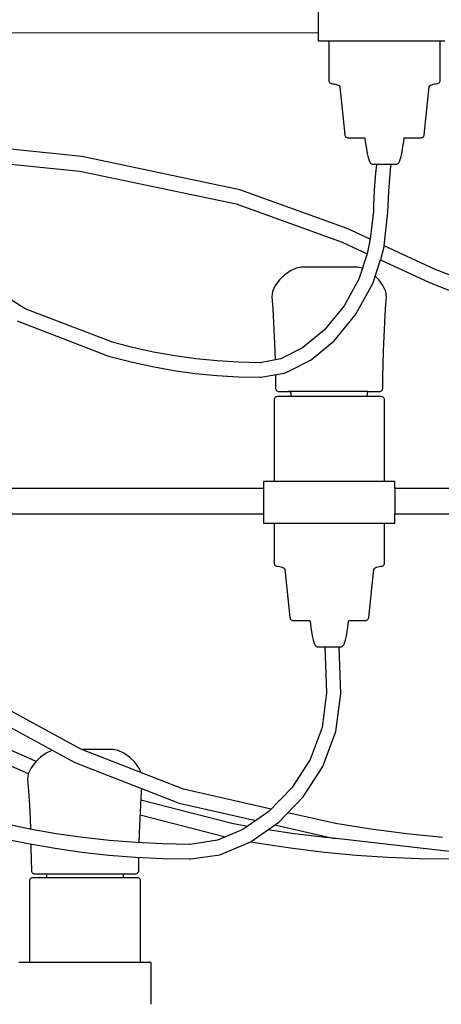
# Model space of a CAD drawing. Header units: centimetres. Extents: x -160 to 50, y -48 to 221.
# Tile 11 of 32: x -92 to -82, y 91 to 115. Entities that reach past the tile are written whole.
import ezdxf

# ---------------------------------------------------------------- set-up
doc = ezdxf.new("R2010")
doc.units = ezdxf.units.CM
doc.layers.add('FLOS', color=30, linetype='Continuous')

# ---------------------------------------------------------------- blocks, each defined once
blk = doc.blocks.new('2097-50_EL_lateral')
for p, q in [((26.858, 43.828), (26.858, 43.219)), ((1.6, 43.239, 0.142), (26.858, 43.219)), ((26.858, 43.219), (26.858, 43.031)), ((26.858, 43.031), (26.865, 43.031)), ((26.865, 43.031), (26.9, 43.031)), ((26.9, 43.031), (27.002, 43.031)), ((27.002, 43.031), (27.167, 43.031)), ((27.11, 43.031), (27.11, 42.079)), ((27.167, 43.031), (27.388, 43.031)), ((27.388, 43.031), (27.655, 43.031)), ((27.655, 43.031), (27.956, 43.031)), ((27.956, 43.031), (28.279, 43.031)), ((28.279, 43.031), (28.609, 43.031)), ((28.609, 43.031), (28.932, 43.031)), ((28.932, 43.031), (29.234, 43.031)), ((29.234, 43.031), (29.501, 43.031)), ((29.501, 43.031), (29.722, 43.031)), ((29.722, 43.031), (29.887, 43.031)), ((29.772, 42.079), (29.772, 43.031)), ((27.11, 42.079), (27.112, 42.062)), ((27.112, 42.062), (27.117, 42.047)), ((27.117, 42.047), (27.126, 42.033)), ((27.126, 42.033), (27.138, 42.021)), ((27.138, 42.021), (27.151, 42.013)), ((27.151, 42.013), (27.167, 42.007)), ((27.167, 42.007), (27.184, 42.005)), ((27.184, 42.005), (27.209, 42.003)), ((27.209, 42.003), (27.24, 41.998)), ((27.24, 41.998), (27.274, 41.989)), ((27.274, 41.989), (27.309, 41.978)), ((27.309, 41.978), (27.339, 41.964)), ((27.339, 41.964), (27.361, 41.949)), ((27.361, 41.949), (27.37, 41.931)), ((27.37, 41.931), (27.49, 40.779)), ((29.392, 40.779), (29.511, 41.931)), ((29.511, 41.931), (29.521, 41.949)), ((29.521, 41.949), (29.543, 41.964)), ((29.543, 41.964), (29.573, 41.978)), ((29.573, 41.978), (29.607, 41.989)), ((29.607, 41.989), (29.642, 41.998)), ((29.642, 41.998), (29.673, 42.003)), ((29.673, 42.003), (29.698, 42.005)), ((29.698, 42.005), (29.715, 42.007)), ((29.715, 42.007), (29.73, 42.013)), ((29.73, 42.013), (29.744, 42.021)), ((29.744, 42.021), (29.756, 42.033)), ((29.756, 42.033), (29.764, 42.047)), ((29.764, 42.047), (29.77, 42.062)), ((29.77, 42.062), (29.772, 42.079)), ((21.207, 40.26), (15.464, 40.844)), ((27.49, 40.779), (27.493, 40.762)), ((27.493, 40.762), (27.5, 40.746)), ((27.5, 40.746), (27.51, 40.733)), ((29.371, 40.733), (29.381, 40.746)), ((29.381, 40.746), (29.388, 40.762)), ((29.388, 40.762), (29.392, 40.779)), ((27.51, 40.733), (27.523, 40.721)), ((27.523, 40.721), (27.538, 40.713)), ((27.538, 40.713), (27.554, 40.707)), ((27.554, 40.707), (27.571, 40.705)), ((27.571, 40.705), (27.578, 40.705)), ((27.578, 40.705), (27.597, 40.705)), ((27.597, 40.705), (27.653, 40.705)), ((27.653, 40.705), (27.743, 40.705)), ((27.743, 40.705), (27.865, 40.705)), ((27.865, 40.705), (27.971, 40.705)), ((27.971, 40.705), (27.974, 40.683)), ((27.974, 40.683), (27.981, 40.624)), ((27.981, 40.624), (27.994, 40.54)), ((27.994, 40.54), (28.009, 40.44)), ((28.872, 40.44), (28.888, 40.54)), ((28.888, 40.54), (28.9, 40.624)), ((28.9, 40.624), (28.908, 40.683)), ((28.908, 40.683), (28.911, 40.705)), ((28.911, 40.705), (29.024, 40.705)), ((29.024, 40.705), (29.145, 40.705)), ((29.145, 40.705), (29.235, 40.705)), ((29.235, 40.705), (29.291, 40.705)), ((29.291, 40.705), (29.31, 40.705)), ((29.31, 40.705), (29.328, 40.707)), ((29.328, 40.707), (29.344, 40.713)), ((29.344, 40.713), (29.359, 40.721)), ((29.359, 40.721), (29.371, 40.733)), ((15.443, 40.494), (21.159, 39.913)), ((28.009, 40.44), (28.028, 40.337)), ((28.028, 40.337), (28.048, 40.241)), ((28.833, 40.241), (28.854, 40.337)), ((28.854, 40.337), (28.872, 40.44)), ((24.985, 39.465), (21.207, 40.26)), ((28.048, 40.241), (28.071, 40.163)), ((28.071, 40.163), (28.079, 40.143)), ((28.079, 40.143), (28.089, 40.125)), ((28.089, 40.125), (28.1, 40.11)), ((28.1, 40.11), (28.114, 40.097)), ((28.114, 40.097), (28.128, 40.087)), ((28.128, 40.087), (28.144, 40.08)), ((28.144, 40.08), (28.161, 40.078)), ((28.161, 40.078), (28.167, 40.078)), ((28.167, 40.078), (28.168, 40.078)), ((28.168, 40.078), (28.174, 40.078)), ((28.174, 40.078), (28.192, 40.078)), ((28.192, 40.078), (28.221, 40.078)), ((28.221, 40.078), (28.259, 40.078)), ((28.246, 40.067), (28.227, 39.86)), ((28.247, 40.078), (28.246, 40.067)), ((28.259, 40.078), (28.306, 40.078)), ((28.306, 40.078), (28.359, 40.078)), ((28.359, 40.078), (28.415, 40.078)), ((28.415, 40.078), (28.473, 40.078)), ((28.473, 40.078), (28.53, 40.078)), ((28.53, 40.078), (28.582, 40.078)), ((28.575, 39.835), (28.593, 40.041)), ((28.582, 40.078), (28.629, 40.078)), ((28.593, 40.041), (28.596, 40.078)), ((28.629, 40.078), (28.668, 40.078)), ((28.668, 40.078), (28.697, 40.078)), ((28.697, 40.078), (28.714, 40.078)), ((28.714, 40.078), (28.721, 40.078)), ((28.721, 40.078), (28.737, 40.08)), ((28.737, 40.08), (28.753, 40.087)), ((28.753, 40.087), (28.768, 40.097)), ((28.768, 40.097), (28.781, 40.11)), ((28.781, 40.11), (28.793, 40.125)), ((28.793, 40.125), (28.803, 40.143)), ((28.803, 40.143), (28.811, 40.163)), ((28.811, 40.163), (28.833, 40.241)), ((21.159, 39.913), (24.897, 39.126)), ((28.227, 39.86), (28.211, 39.657)), ((28.558, 39.634), (28.575, 39.835)), ((28.211, 39.657), (28.197, 39.461)), ((28.544, 39.442), (28.558, 39.634)), ((27.546, 38.538), (24.985, 39.465)), ((28.197, 39.461), (28.185, 39.275)), ((28.533, 39.26), (28.544, 39.442)), ((24.897, 39.126), (27.425, 38.212)), ((28.178, 39.101), (28.176, 38.951)), ((28.185, 39.275), (28.178, 39.101)), ((28.524, 38.932), (28.526, 39.092)), ((28.526, 39.092), (28.533, 39.26)), ((28.176, 38.951), (28.102, 38.281)), ((28.436, 38.127), (28.524, 38.932)), ((28.102, 38.281), (27.546, 38.538)), ((27.425, 38.212), (28.027, 37.933)), ((28.102, 38.281), (28.027, 37.933)), ((28.027, 37.933), (27.83, 37.33)), ((28.436, 38.127), (28.343, 37.787)), ((29.638, 37.57), (28.436, 38.127)), ((28.159, 37.225), (28.343, 37.787)), ((28.343, 37.787), (29.513, 37.245)), ((19.854, 36.619), (18.383, 37.548)), ((26.194, 37.528), (26.058, 37.43)), ((26.328, 37.594), (26.194, 37.528)), ((26.446, 37.618), (26.328, 37.594)), ((26.467, 37.618), (26.446, 37.618)), ((26.53, 37.618), (26.467, 37.618)), ((26.63, 37.618), (26.53, 37.618)), ((26.76, 37.618), (26.63, 37.618)), ((26.914, 37.618), (26.76, 37.618)), ((27.08, 37.618), (26.914, 37.618)), ((27.25, 37.618), (27.08, 37.618)), ((27.411, 37.618), (27.25, 37.618)), ((27.554, 37.618), (27.411, 37.618)), ((27.67, 37.618), (27.554, 37.618)), ((27.752, 37.618), (27.67, 37.618)), ((27.794, 37.618), (27.752, 37.618)), ((27.912, 37.594), (27.794, 37.618)), ((27.916, 37.592), (27.912, 37.594)), ((32.017, 36.642), (29.638, 37.57)), ((25.933, 37.309), (25.83, 37.175)), ((26.058, 37.43), (25.933, 37.309)), ((27.83, 37.33), (27.475, 36.689)), ((27.762, 36.508), (28.159, 37.225)), ((28.304, 37.309), (28.215, 37.396)), ((28.405, 37.175), (28.304, 37.309)), ((29.513, 37.245), (31.922, 36.305)), ((25.764, 37.037), (25.747, 36.904)), ((25.83, 37.175), (25.764, 37.037)), ((28.471, 37.037), (28.405, 37.175)), ((28.488, 36.904), (28.471, 37.037)), ((25.747, 36.904), (25.77, 36.615)), ((28.465, 36.615), (28.488, 36.904)), ((21.938, 35.819), (19.854, 36.619)), ((19.854, 36.619), (19.854, 36.619)), ((25.77, 36.615), (25.789, 36.295)), ((27.475, 36.689), (27.006, 36.119)), ((27.735, 36.46), (27.762, 36.508)), ((28.446, 36.295), (28.465, 36.615)), ((19.662, 36.328), (21.806, 35.504)), ((25.789, 36.295), (25.805, 35.956)), ((27.239, 35.857), (27.735, 36.46)), ((28.43, 35.956), (28.446, 36.295)), ((27.006, 36.119), (26.479, 35.683)), ((22.414, 35.695), (21.938, 35.819)), ((25.805, 35.956), (25.818, 35.615)), ((26.685, 35.399), (27.239, 35.857)), ((28.417, 35.615), (28.43, 35.956)), ((22.919, 35.584), (22.414, 35.695)), ((23.425, 35.493), (22.919, 35.584)), ((25.818, 35.615), (25.824, 35.396)), ((26.479, 35.683), (25.965, 35.422)), ((28.408, 35.284), (28.417, 35.615)), ((21.806, 35.504), (21.875, 35.481)), ((21.875, 35.481), (22.385, 35.348)), ((22.385, 35.348), (22.895, 35.236)), ((23.932, 35.422), (23.425, 35.493)), ((24.44, 35.372), (23.932, 35.422)), ((24.948, 35.341), (24.44, 35.372)), ((25.458, 35.331), (24.948, 35.341)), ((25.47, 35.331), (25.458, 35.331)), ((25.965, 35.422), (25.47, 35.331)), ((26.11, 35.107), (26.685, 35.399)), ((22.895, 35.236), (23.405, 35.144)), ((23.405, 35.144), (23.917, 35.073)), ((25.481, 34.981), (26.042, 35.084)), ((26.042, 35.084), (26.11, 35.107)), ((28.401, 34.98), (28.408, 35.284)), ((23.917, 35.073), (24.43, 35.022)), ((24.43, 35.022), (24.943, 34.991)), ((24.943, 34.991), (25.457, 34.981)), ((25.457, 34.981), (25.481, 34.981)), ((25.833, 35.045), (25.834, 34.98)), ((25.834, 34.98), (25.838, 34.716)), ((28.398, 34.716), (28.401, 34.98)), ((25.838, 34.716), (25.84, 34.699)), ((25.84, 34.699), (25.846, 34.683)), ((25.846, 34.683), (25.855, 34.67)), ((25.855, 34.67), (25.867, 34.658)), ((25.867, 34.658), (25.882, 34.65)), ((25.882, 34.65), (25.898, 34.645)), ((25.898, 34.645), (25.916, 34.643)), ((25.916, 34.643), (25.953, 34.643)), ((25.953, 34.643), (26.065, 34.643)), ((26.065, 34.643), (26.193, 34.643)), ((28.045, 34.643), (26.129, 34.643)), ((26.193, 34.643), (26.21, 34.519)), ((28.028, 34.519), (28.045, 34.643)), ((28.045, 34.643), (28.099, 34.643)), ((28.099, 34.643), (28.245, 34.643)), ((28.245, 34.643), (28.321, 34.643)), ((28.321, 34.643), (28.338, 34.645)), ((28.338, 34.645), (28.354, 34.65)), ((28.354, 34.65), (28.368, 34.658)), ((28.368, 34.658), (28.38, 34.67)), ((28.38, 34.67), (28.39, 34.683)), ((28.39, 34.683), (28.396, 34.699)), ((28.396, 34.699), (28.398, 34.716)), ((25.803, 34.462), (25.801, 34.445)), ((25.801, 34.445), (25.801, 32.492)), ((25.808, 34.477), (25.803, 34.462)), ((25.817, 34.491), (25.808, 34.477)), ((25.828, 34.502), (25.817, 34.491)), ((25.842, 34.511), (25.828, 34.502)), ((25.857, 34.517), (25.842, 34.511)), ((25.874, 34.519), (25.857, 34.517)), ((25.929, 34.519), (25.874, 34.519)), ((26.035, 34.519), (25.929, 34.519)), ((26.189, 34.519), (26.035, 34.519)), ((26.384, 34.519), (26.189, 34.519)), ((26.611, 34.519), (26.384, 34.519)), ((26.86, 34.519), (26.611, 34.519)), ((27.121, 34.519), (26.86, 34.519)), ((27.382, 34.519), (27.121, 34.519)), ((27.631, 34.519), (27.382, 34.519)), ((27.858, 34.519), (27.631, 34.519)), ((28.053, 34.519), (27.858, 34.519)), ((28.207, 34.519), (28.053, 34.519)), ((28.313, 34.519), (28.207, 34.519)), ((28.368, 34.519), (28.313, 34.519)), ((28.385, 34.517), (28.368, 34.519)), ((28.4, 34.511), (28.385, 34.517)), ((28.414, 34.502), (28.4, 34.511)), ((28.425, 34.491), (28.414, 34.502)), ((28.434, 34.477), (28.425, 34.491)), ((28.44, 34.462), (28.434, 34.477)), ((28.441, 34.445), (28.44, 34.462)), ((28.441, 32.492), (28.441, 34.445)), ((25.551, 32.322), (15.845, 32.322)), ((25.619, 32.492), (25.551, 32.492)), ((25.551, 32.492), (25.551, 32.322)), ((25.551, 32.322), (25.551, 31.713)), ((25.754, 32.492), (25.619, 32.492)), ((25.948, 32.492), (25.754, 32.492)), ((26.193, 32.492), (25.948, 32.492)), ((26.479, 32.492), (26.193, 32.492)), ((26.793, 32.492), (26.479, 32.492)), ((27.121, 32.492), (26.793, 32.492)), ((27.449, 32.492), (27.121, 32.492)), ((27.763, 32.492), (27.449, 32.492)), ((28.049, 32.492), (27.763, 32.492)), ((28.295, 32.492), (28.049, 32.492)), ((28.489, 32.492), (28.295, 32.492)), ((28.623, 32.492), (28.489, 32.492)), ((28.691, 32.492), (28.623, 32.492)), ((28.691, 32.322), (28.691, 32.492)), ((32.61, 32.322), (28.691, 32.322)), ((28.691, 32.322), (28.691, 31.713)), ((15.845, 31.713), (25.551, 31.713)), ((25.551, 31.713), (25.551, 31.492)), ((28.691, 31.492), (28.691, 31.713)), ((28.691, 31.713), (32.61, 31.713)), ((25.551, 31.492), (25.619, 31.492)), ((25.619, 31.492), (25.754, 31.492)), ((25.754, 31.492), (25.948, 31.492)), ((25.801, 31.492), (25.801, 30.539)), ((25.948, 31.492), (26.193, 31.492)), ((26.193, 31.492), (26.479, 31.492)), ((26.479, 31.492), (26.793, 31.492)), ((26.793, 31.492), (27.121, 31.492)), ((27.121, 31.492), (27.449, 31.492)), ((27.449, 31.492), (27.763, 31.492)), ((27.763, 31.492), (28.049, 31.492)), ((28.049, 31.492), (28.295, 31.492)), ((28.295, 31.492), (28.489, 31.492)), ((28.441, 30.539), (28.441, 31.492)), ((28.489, 31.492), (28.623, 31.492)), ((28.623, 31.492), (28.691, 31.492)), ((25.801, 30.539), (25.803, 30.523)), ((25.803, 30.523), (25.808, 30.507)), ((25.808, 30.507), (25.817, 30.493)), ((25.817, 30.493), (25.828, 30.482)), ((25.828, 30.482), (25.842, 30.473)), ((25.842, 30.473), (25.857, 30.467)), ((25.857, 30.467), (25.874, 30.465)), ((25.874, 30.465), (25.899, 30.464)), ((25.899, 30.464), (25.93, 30.458)), ((25.93, 30.458), (25.964, 30.45)), ((25.964, 30.45), (25.999, 30.438)), ((25.999, 30.438), (26.029, 30.425)), ((26.029, 30.425), (26.05, 30.409)), ((26.05, 30.409), (26.06, 30.392)), ((26.06, 30.392), (26.179, 29.239)), ((28.064, 29.239), (28.183, 30.392)), ((28.183, 30.392), (28.192, 30.409)), ((28.192, 30.409), (28.214, 30.425)), ((28.214, 30.425), (28.244, 30.438)), ((28.244, 30.438), (28.278, 30.45)), ((28.278, 30.45), (28.312, 30.458)), ((28.312, 30.458), (28.343, 30.464)), ((28.343, 30.464), (28.368, 30.465)), ((28.368, 30.465), (28.385, 30.467)), ((28.385, 30.467), (28.4, 30.473)), ((28.4, 30.473), (28.414, 30.482)), ((28.414, 30.482), (28.425, 30.493)), ((28.425, 30.493), (28.434, 30.507)), ((28.434, 30.507), (28.44, 30.523)), ((28.44, 30.523), (28.441, 30.539)), ((26.179, 29.239), (26.182, 29.222)), ((26.182, 29.222), (26.189, 29.207)), ((26.189, 29.207), (26.199, 29.193)), ((28.043, 29.193), (28.053, 29.207)), ((28.053, 29.207), (28.06, 29.222)), ((28.06, 29.222), (28.064, 29.239)), ((26.199, 29.193), (26.212, 29.182)), ((26.212, 29.182), (26.226, 29.173)), ((26.226, 29.173), (26.242, 29.168)), ((26.242, 29.168), (26.26, 29.166)), ((26.26, 29.166), (26.297, 29.166)), ((26.297, 29.166), (26.371, 29.166)), ((26.371, 29.166), (26.477, 29.166)), ((26.477, 29.166), (26.612, 29.166)), ((26.612, 29.166), (26.657, 29.166)), ((26.657, 29.166), (26.66, 29.144)), ((26.66, 29.144), (26.668, 29.085)), ((26.668, 29.085), (26.68, 29)), ((26.68, 29), (26.695, 28.9)), ((27.547, 28.9), (27.563, 29)), ((27.563, 29), (27.575, 29.085)), ((27.575, 29.085), (27.582, 29.144)), ((27.582, 29.144), (27.585, 29.166)), ((27.585, 29.166), (27.63, 29.166)), ((27.63, 29.166), (27.765, 29.166)), ((27.765, 29.166), (27.871, 29.166)), ((27.871, 29.166), (27.945, 29.166)), ((27.945, 29.166), (27.982, 29.166)), ((27.982, 29.166), (28, 29.168)), ((28, 29.168), (28.016, 29.173)), ((28.016, 29.173), (28.031, 29.182)), ((28.031, 29.182), (28.043, 29.193)), ((26.695, 28.9), (26.714, 28.797)), ((26.714, 28.797), (26.734, 28.701)), ((27.508, 28.701), (27.529, 28.797)), ((27.529, 28.797), (27.547, 28.9)), ((26.734, 28.701), (26.756, 28.623)), ((26.756, 28.623), (26.764, 28.604)), ((26.764, 28.604), (26.774, 28.586)), ((26.774, 28.586), (26.786, 28.57)), ((26.786, 28.57), (26.799, 28.557)), ((26.799, 28.557), (26.814, 28.547)), ((26.814, 28.547), (26.829, 28.54)), ((26.829, 28.54), (26.846, 28.538)), ((26.846, 28.538), (26.858, 28.538)), ((26.858, 28.538), (26.882, 28.538)), ((26.882, 28.538), (26.916, 28.538)), ((26.916, 28.538), (26.959, 28.538)), ((26.959, 28.538), (27.009, 28.538)), ((27.009, 28.538), (27.064, 28.538)), ((27.018, 28.538), (27.052, 27.434)), ((27.064, 28.538), (27.121, 28.538)), ((27.121, 28.538), (27.179, 28.538)), ((27.179, 28.538), (27.234, 28.538)), ((27.234, 28.538), (27.284, 28.538)), ((27.284, 28.538), (27.327, 28.538)), ((27.327, 28.538), (27.36, 28.538)), ((27.395, 27.414), (27.36, 28.538)), ((27.36, 28.538), (27.384, 28.538)), ((27.384, 28.538), (27.396, 28.538)), ((27.396, 28.538), (27.413, 28.54)), ((27.413, 28.54), (27.429, 28.547)), ((27.429, 28.547), (27.443, 28.557)), ((27.443, 28.557), (27.456, 28.57)), ((27.456, 28.57), (27.468, 28.586)), ((27.468, 28.586), (27.478, 28.604)), ((27.478, 28.604), (27.486, 28.623)), ((27.486, 28.623), (27.508, 28.701)), ((27.052, 27.434), (26.948, 26.605)), ((27.281, 26.508), (27.395, 27.414)), ((21.184, 26.09), (19.355, 27.085)), ((19.192, 26.776), (21.039, 25.771)), ((26.948, 26.605), (26.661, 25.846)), ((26.967, 25.674), (27.281, 26.508)), ((20.115, 25.796), (19.451, 26.09)), ((20.355, 25.994), (20.219, 25.896)), ((20.488, 26.06), (20.355, 25.994)), ((20.502, 26.063), (20.488, 26.06)), ((23.635, 25.136), (21.184, 26.09)), ((21.282, 26.084), (21.199, 26.084)), ((21.45, 26.084), (21.282, 26.084)), ((21.607, 26.084), (21.45, 26.084)), ((21.745, 26.084), (21.607, 26.084)), ((21.853, 26.084), (21.745, 26.084)), ((21.925, 26.084), (21.853, 26.084)), ((21.957, 26.084), (21.925, 26.084)), ((22.075, 26.06), (21.957, 26.084)), ((22.208, 25.994), (22.075, 26.06)), ((22.344, 25.896), (22.208, 25.994)), ((19.322, 25.771), (19.926, 25.504)), ((20.094, 25.776), (19.992, 25.641)), ((20.219, 25.896), (20.094, 25.776)), ((21.039, 25.771), (23.533, 24.8)), ((22.469, 25.776), (22.344, 25.896)), ((22.571, 25.641), (22.469, 25.776)), ((26.661, 25.846), (26.225, 25.168)), ((26.497, 24.946), (26.967, 25.674)), ((19.926, 25.503), (19.909, 25.37)), ((19.992, 25.641), (19.926, 25.503)), ((22.625, 25.529), (22.571, 25.641)), ((19.909, 25.37), (19.931, 25.082)), ((19.931, 25.082), (19.95, 24.761)), ((22.613, 24.761), (22.632, 25.082)), ((22.632, 25.082), (22.637, 25.149)), ((25.732, 24.658), (23.635, 25.136)), ((26.225, 25.168), (25.675, 24.599)), ((19.95, 24.761), (19.966, 24.422)), ((22.597, 24.422), (22.613, 24.761)), ((24.795, 24.308), (22.619, 24.873)), ((23.533, 24.8), (25.365, 24.383)), ((25.914, 24.342), (26.497, 24.946)), ((22.601, 24.519), (24.636, 23.99)), ((25.675, 24.599), (25.052, 24.165)), ((27.271, 24.308), (26.131, 24.567)), ((19.959, 24.177), (19.331, 24.308)), ((19.966, 24.422), (19.976, 24.174)), ((22.584, 24.081), (22.597, 24.422)), ((25.164, 24.243), (24.795, 24.308)), ((25.255, 23.883), (25.914, 24.342)), ((25.822, 24.279), (27.207, 23.963)), ((28.118, 24.177), (27.271, 24.308)), ((20.592, 24.066), (19.959, 24.177)), ((21.227, 23.975), (20.592, 24.066)), ((22.577, 23.85), (22.584, 24.081)), ((25.052, 24.165), (24.448, 23.911)), ((26.284, 24.066), (25.652, 24.16)), ((27.033, 23.975), (26.284, 24.066)), ((28.971, 24.066), (28.118, 24.177)), ((29.826, 23.975), (28.971, 24.066)), ((19.285, 23.963), (19.925, 23.83)), ((19.925, 23.83), (20.564, 23.718)), ((19.987, 23.82), (19.989, 23.751)), ((21.863, 23.905), (21.227, 23.975)), ((22.5, 23.854), (21.863, 23.905)), ((23.138, 23.824), (22.5, 23.854)), ((23.777, 23.813), (23.138, 23.824)), ((23.792, 23.813), (23.777, 23.813)), ((24.448, 23.911), (23.792, 23.813)), ((24.502, 23.566), (25.202, 23.861)), ((25.202, 23.861), (25.255, 23.883)), ((25.237, 23.876), (25.493, 23.83)), ((25.493, 23.83), (26.247, 23.718)), ((27.282, 23.952), (27.033, 23.975)), ((27.207, 23.963), (27.282, 23.952)), ((30.762, 23.549), (27.282, 23.952)), ((19.989, 23.751), (19.996, 23.446)), ((20.564, 23.718), (21.205, 23.627)), ((21.205, 23.627), (21.847, 23.555)), ((21.847, 23.555), (22.49, 23.504)), ((23.808, 23.463), (24.502, 23.566)), ((26.247, 23.718), (27.004, 23.627)), ((27.004, 23.627), (27.762, 23.555)), ((27.762, 23.555), (28.521, 23.504)), ((19.996, 23.446), (19.999, 23.182)), ((22.49, 23.504), (23.134, 23.473)), ((22.564, 23.182), (22.568, 23.446)), ((22.568, 23.446), (22.569, 23.5)), ((23.134, 23.473), (23.778, 23.463)), ((23.778, 23.463), (23.808, 23.463)), ((28.521, 23.504), (29.281, 23.473)), ((29.281, 23.473), (30.041, 23.463)), ((19.999, 23.182), (20.001, 23.165)), ((20.001, 23.165), (20.007, 23.15)), ((20.007, 23.15), (20.016, 23.136)), ((20.016, 23.136), (20.028, 23.125)), ((20.028, 23.125), (20.043, 23.116)), ((20.043, 23.116), (20.059, 23.111)), ((20.059, 23.111), (20.077, 23.11)), ((20.077, 23.11), (20.133, 23.11)), ((20.133, 23.11), (20.262, 23.11)), ((20.262, 23.11), (20.353, 23.11)), ((20.353, 23.11), (20.366, 23.016)), ((20.353, 23.11), (22.21, 23.11)), ((22.197, 23.016), (22.21, 23.11)), ((22.21, 23.11), (22.301, 23.11)), ((22.301, 23.11), (22.43, 23.11)), ((22.43, 23.11), (22.486, 23.11)), ((22.486, 23.11), (22.504, 23.111)), ((22.504, 23.111), (22.52, 23.116)), ((22.52, 23.116), (22.535, 23.125)), ((22.535, 23.125), (22.547, 23.136)), ((22.547, 23.136), (22.556, 23.15)), ((22.556, 23.15), (22.562, 23.165)), ((22.562, 23.165), (22.564, 23.182)), ((19.956, 22.958), (19.954, 22.942)), ((19.954, 22.942), (19.954, 20.989)), ((19.961, 22.974), (19.956, 22.958)), ((19.97, 22.988), (19.961, 22.974)), ((19.982, 22.999), (19.97, 22.988)), ((19.995, 23.008), (19.982, 22.999)), ((20.011, 23.014), (19.995, 23.008)), ((20.028, 23.016), (20.011, 23.014)), ((20.055, 23.016), (20.028, 23.016)), ((20.136, 23.016), (20.055, 23.016)), ((20.267, 23.016), (20.136, 23.016)), ((20.443, 23.016), (20.267, 23.016)), ((20.655, 23.016), (20.443, 23.016)), ((20.894, 23.016), (20.655, 23.016)), ((21.15, 23.016), (20.894, 23.016)), ((21.413, 23.016), (21.15, 23.016)), ((21.669, 23.016), (21.413, 23.016)), ((21.908, 23.016), (21.669, 23.016)), ((22.12, 23.016), (21.908, 23.016)), ((22.296, 23.016), (22.12, 23.016)), ((22.427, 23.016), (22.296, 23.016)), ((22.508, 23.016), (22.427, 23.016)), ((22.535, 23.016), (22.508, 23.016)), ((22.552, 23.014), (22.535, 23.016)), ((22.568, 23.008), (22.552, 23.014)), ((22.581, 22.999), (22.568, 23.008)), ((22.593, 22.988), (22.581, 22.999)), ((22.602, 22.974), (22.593, 22.988)), ((22.607, 22.958), (22.602, 22.974)), ((22.609, 22.942), (22.607, 22.958)), ((22.609, 20.989), (22.609, 22.942)), ((19.737, 20.989), (19.702, 20.989)), ((19.839, 20.989), (19.737, 20.989)), ((20.004, 20.989), (19.839, 20.989)), ((20.225, 20.989), (20.004, 20.989)), ((20.492, 20.989), (20.225, 20.989)), ((20.794, 20.989), (20.492, 20.989)), ((21.116, 20.989), (20.794, 20.989)), ((21.447, 20.989), (21.116, 20.989)), ((21.769, 20.989), (21.447, 20.989)), ((22.071, 20.989), (21.769, 20.989)), ((22.338, 20.989), (22.071, 20.989)), ((22.559, 20.989), (22.338, 20.989)), ((22.724, 20.989), (22.559, 20.989)), ((22.826, 20.989), (22.724, 20.989)), ((22.861, 20.989), (22.826, 20.989)), ((22.861, 19.989), (22.861, 20.989))]:
    blk.add_line(p, q)

msp = doc.modelspace()

# ---------------------------------------------------------------- block references
at = {"layer": 'FLOS'}
msp.add_blockref('2097-50_EL_lateral', (-111.898, 71.422), dxfattribs=at)

doc.saveas('drawing.dxf')
